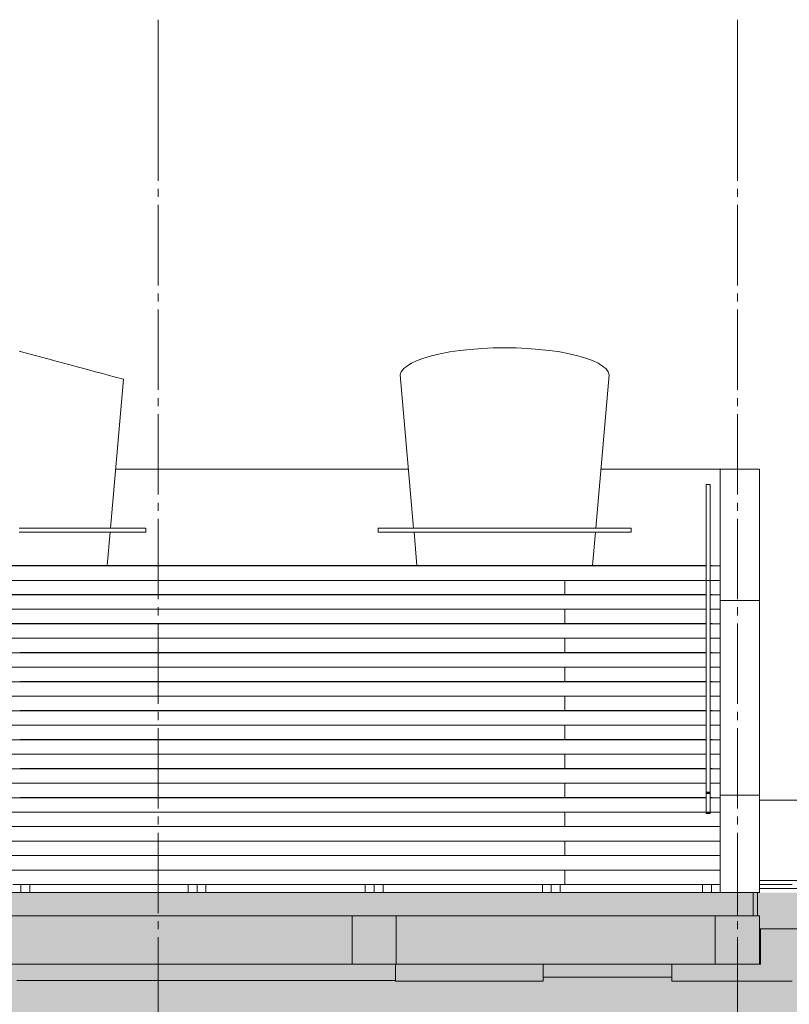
# Model space of a CAD drawing. Header units: millimetres. Extents: x 10 to 831, y -9 to 584.
# Tile 35 of 40: x 460 to 555, y 397 to 520. Entities that reach past the tile are written whole.
import ezdxf
from ezdxf.xclip import XClip

# ---------------------------------------------------------------- set-up
doc = ezdxf.new("R2010")
doc.units = ezdxf.units.MM
doc.header["$MEASUREMENT"] = 0
doc.header["$XCLIPFRAME"] = 0
doc.linetypes.add('B0204', pattern=[13, 10, -1, 1, -1])
for name, color, linetype in [('16 Fundering', 7, 'Continuous'), ('21 Buitenwanden', 7, 'Continuous'), ('21 Buitenwanden 2D arcering', 7, 'Continuous'), ('23 Vloeren', 7, 'Continuous'), ('24 Trappen', 7, 'Continuous'), ('34 Balustrades', 7, 'Continuous'), ('90 Terrein perceel', 7, 'Continuous'), ('A Stramien', 7, 'Continuous')]:
    doc.layers.add(name, color=color, linetype=linetype)

# ---------------------------------------------------------------- blocks, each defined once
blk = doc.blocks.new('Drawing_2_2', base_point=(116.78, 412.1))
at = {"layer": '21 Buitenwanden 2D arcering', "linetype": 'Continuous', "lineweight": 0, "true_color": 0x000000}
blk.add_hatch(color=18, dxfattribs=at).paths.add_polyline_path([(70.17, 411.6), (70.17, 390.59), (570.8, 390.59), (570.8, 411.1), (407.63, 411.1), (407.63, 402.2), (396.22, 402.2), (339.77, 402.2), (326.72, 402.2), (322.99, 399.4), (272.5, 399.4), (266.41, 402.2), (255.67, 402.2), (250.93, 399.4), (199.89, 399.4), (196.61, 402.2), (181.84, 402.2), (177, 399.4), (127.24, 399.4), (123.2, 402.2), (113.94, 402.2), (113.94, 411.6)])
at = {"layer": '16 Fundering', "color": 1, "linetype": 'Continuous', "lineweight": 0}
for p, q in [((456.64, 408.2), (500.89, 408.2)), ((506.39, 408.2), (500.89, 408.2)), ((500.89, 408.2), (500.89, 402.2)), ((506.39, 402.2), (506.39, 408.2)), ((506.39, 408.2), (546.03, 408.2)), ((546.03, 408.2), (546.03, 402.2)), ((551.53, 408.2), (546.03, 408.2)), ((551.53, 402.2), (551.53, 408.2)), ((551.64, 402.2), (551.64, 406.6)), ((456.64, 402.2), (500.89, 402.2)), ((500.89, 402.2), (506.39, 402.2)), ((506.39, 402.2), (546.03, 402.2)), ((546.03, 402.2), (551.53, 402.2)), ((551.64, 402.2), (551.53, 402.2))]:
    blk.add_line(p, q, dxfattribs=at)
at = {"layer": '21 Buitenwanden', "color": 2, "linetype": 'Continuous', "lineweight": 0}
for p, q in [((460.26, 478.17), (459.54, 478.36)), ((514.29, 478.45), (513.03, 478.27)), ((515.62, 478.6), (514.29, 478.45)), ((517, 478.7), (515.62, 478.6)), ((518.42, 478.77), (517, 478.7)), ((519.86, 478.79), (518.42, 478.77)), ((521.3, 478.77), (519.86, 478.79)), ((522.71, 478.7), (521.3, 478.77)), ((524.1, 478.6), (522.71, 478.7)), ((525.43, 478.45), (524.1, 478.6)), ((526.69, 478.27), (525.43, 478.45)), ((461.68, 477.79), (460.26, 478.17)), ((463.07, 477.41), (461.68, 477.79)), ((464.41, 477.06), (463.07, 477.41)), ((508.97, 477.2), (508.26, 476.87)), ((509.81, 477.51), (508.97, 477.2)), ((510.78, 477.8), (509.81, 477.51)), ((511.85, 478.05), (510.78, 477.8)), ((513.03, 478.27), (511.85, 478.05)), ((527.86, 478.05), (526.69, 478.27)), ((528.94, 477.8), (527.86, 478.05)), ((529.91, 477.51), (528.94, 477.8)), ((530.75, 477.2), (529.91, 477.51)), ((531.46, 476.87), (530.75, 477.2)), ((465.69, 476.71), (464.41, 477.06)), ((466.89, 476.39), (465.69, 476.71)), ((468, 476.09), (466.89, 476.39)), ((469.01, 475.82), (468, 476.09)), ((507.27, 476.16), (507, 475.79)), ((507.69, 476.53), (507.27, 476.16)), ((508.26, 476.87), (507.69, 476.53)), ((532.02, 476.53), (531.46, 476.87)), ((532.45, 476.16), (532.02, 476.53)), ((532.72, 475.79), (532.45, 476.16)), ((469.91, 475.58), (469.01, 475.82)), ((470.69, 475.37), (469.91, 475.58)), ((471.33, 475.2), (470.69, 475.37)), ((470.87, 456.4), (472.51, 474.89)), ((471.84, 475.06), (471.33, 475.2)), ((472.21, 474.96), (471.84, 475.06)), ((472.43, 474.91), (472.21, 474.96)), ((472.51, 474.89), (472.43, 474.91)), ((507, 475.79), (506.88, 475.42)), ((508.54, 456.4), (506.88, 475.42)), ((531.17, 456.4), (532.84, 475.42)), ((532.84, 475.42), (532.72, 475.79)), ((471.52, 463.7), (507.91, 463.7)), ((531.81, 463.7), (546.64, 463.7)), ((546.64, 463.7), (550.78, 463.7)), ((546.64, 447.4), (546.64, 463.7)), ((550.78, 463.7), (551.34, 463.7)), ((551.34, 463.7), (551.52, 463.7)), ((551.52, 463.7), (551.52, 447.4)), ((470.46, 451.73), (470.83, 455.9)), ((508.95, 451.73), (508.59, 455.9)), ((530.77, 451.73), (531.13, 455.9)), ((546.82, 447.4), (546.64, 447.4)), ((546.64, 447.4), (546.64, 423.2)), ((547.38, 447.4), (546.82, 447.4)), ((550.78, 447.4), (547.38, 447.4)), ((551.34, 447.4), (550.78, 447.4)), ((551.52, 447.4), (551.34, 447.4)), ((551.52, 447.4), (551.52, 423.2)), ((546.64, 423.2), (546.64, 411.1)), ((546.82, 423.2), (546.64, 423.2)), ((547.38, 423.2), (546.82, 423.2)), ((550.78, 423.2), (547.38, 423.2)), ((551.34, 423.2), (550.78, 423.2)), ((551.52, 423.2), (551.34, 423.2)), ((551.52, 411.1), (551.52, 423.2)), ((460.84, 411.1), (480.54, 411.1)), ((482.74, 411.1), (502.54, 411.1)), ((504.74, 411.1), (524.54, 411.1)), ((526.74, 411.1), (544.44, 411.1)), ((546.64, 411.1), (546.82, 411.1)), ((546.82, 411.1), (547.38, 411.1)), ((547.38, 411.1), (550.78, 411.1)), ((550.78, 411.1), (551.34, 411.1)), ((551.34, 411.1), (551.52, 411.1))]:
    blk.add_line(p, q, dxfattribs=at)
at = {"layer": '21 Buitenwanden', "color": 9, "linetype": 'Continuous', "lineweight": 0}
for p, q in [((459.54, 456.4), (460.8, 456.4)), ((460.8, 456.4), (462.06, 456.4)), ((462.06, 456.4), (463.3, 456.4)), ((463.3, 456.4), (464.52, 456.4)), ((464.52, 456.4), (465.71, 456.4)), ((465.71, 456.4), (466.85, 456.4)), ((466.85, 456.4), (467.95, 456.4)), ((467.95, 456.4), (468.99, 456.4)), ((468.99, 456.4), (469.98, 456.4)), ((469.98, 456.4), (470.89, 456.4)), ((470.89, 456.4), (471.73, 456.4)), ((471.73, 456.4), (472.49, 456.4)), ((472.49, 456.4), (473.17, 456.4)), ((473.17, 456.4), (473.76, 456.4)), ((473.76, 456.4), (474.25, 456.4)), ((474.25, 456.4), (474.66, 456.4)), ((474.66, 456.4), (474.96, 456.4)), ((474.96, 456.4), (475.16, 456.4)), ((475.16, 456.4), (475.26, 456.4)), ((475.26, 455.9), (475.26, 456.4)), ((504.14, 455.9), (504.14, 456.4)), ((504.14, 456.4), (504.25, 456.4)), ((504.25, 456.4), (504.45, 456.4)), ((504.45, 456.4), (504.75, 456.4)), ((504.75, 456.4), (505.15, 456.4)), ((505.15, 456.4), (505.65, 456.4)), ((505.65, 456.4), (506.24, 456.4)), ((506.24, 456.4), (506.91, 456.4)), ((506.91, 456.4), (507.68, 456.4)), ((507.68, 456.4), (508.52, 456.4)), ((508.52, 456.4), (509.43, 456.4)), ((509.43, 456.4), (510.41, 456.4)), ((510.41, 456.4), (511.45, 456.4)), ((511.45, 456.4), (512.55, 456.4)), ((512.55, 456.4), (513.69, 456.4)), ((513.69, 456.4), (514.88, 456.4)), ((514.88, 456.4), (516.09, 456.4)), ((516.09, 456.4), (517.34, 456.4)), ((517.34, 456.4), (518.59, 456.4)), ((518.59, 456.4), (519.86, 456.4)), ((519.86, 456.4), (521.12, 456.4)), ((521.12, 456.4), (522.38, 456.4)), ((522.38, 456.4), (523.62, 456.4)), ((523.62, 456.4), (524.84, 456.4)), ((524.84, 456.4), (526.02, 456.4)), ((526.02, 456.4), (527.17, 456.4)), ((527.17, 456.4), (528.27, 456.4)), ((528.27, 456.4), (529.31, 456.4)), ((529.31, 456.4), (530.29, 456.4)), ((530.29, 456.4), (531.2, 456.4)), ((531.2, 456.4), (532.04, 456.4)), ((532.04, 456.4), (532.8, 456.4)), ((532.8, 456.4), (533.48, 456.4)), ((533.48, 456.4), (534.07, 456.4)), ((534.07, 456.4), (534.57, 456.4)), ((534.57, 456.4), (534.97, 456.4)), ((534.97, 456.4), (535.27, 456.4)), ((535.27, 456.4), (535.47, 456.4)), ((535.47, 456.4), (535.57, 456.4)), ((535.57, 455.9), (535.57, 456.4)), ((459.54, 455.9), (460.8, 455.9)), ((460.8, 455.9), (462.06, 455.9)), ((462.06, 455.9), (463.3, 455.9)), ((463.3, 455.9), (464.52, 455.9)), ((464.52, 455.9), (465.71, 455.9)), ((465.71, 455.9), (466.85, 455.9)), ((466.85, 455.9), (467.95, 455.9)), ((467.95, 455.9), (468.99, 455.9)), ((468.99, 455.9), (469.98, 455.9)), ((469.98, 455.9), (470.89, 455.9)), ((470.89, 455.9), (471.73, 455.9)), ((471.73, 455.9), (472.49, 455.9)), ((472.49, 455.9), (473.17, 455.9)), ((473.17, 455.9), (473.76, 455.9)), ((473.76, 455.9), (474.25, 455.9)), ((474.25, 455.9), (474.66, 455.9)), ((474.66, 455.9), (474.96, 455.9)), ((474.96, 455.9), (475.16, 455.9)), ((475.16, 455.9), (475.26, 455.9)), ((504.14, 455.9), (504.25, 455.9)), ((504.25, 455.9), (504.45, 455.9)), ((504.45, 455.9), (504.75, 455.9)), ((504.75, 455.9), (505.15, 455.9)), ((505.15, 455.9), (505.65, 455.9)), ((505.65, 455.9), (506.24, 455.9)), ((506.24, 455.9), (506.91, 455.9)), ((506.91, 455.9), (507.68, 455.9)), ((507.68, 455.9), (508.52, 455.9)), ((508.52, 455.9), (509.43, 455.9)), ((509.43, 455.9), (510.41, 455.9)), ((510.41, 455.9), (511.45, 455.9)), ((511.45, 455.9), (512.55, 455.9)), ((512.55, 455.9), (513.69, 455.9)), ((513.69, 455.9), (514.88, 455.9)), ((514.88, 455.9), (516.09, 455.9)), ((516.09, 455.9), (517.34, 455.9)), ((517.34, 455.9), (518.59, 455.9)), ((518.59, 455.9), (519.86, 455.9)), ((519.86, 455.9), (521.12, 455.9)), ((521.12, 455.9), (522.38, 455.9)), ((522.38, 455.9), (523.62, 455.9)), ((523.62, 455.9), (524.84, 455.9)), ((524.84, 455.9), (526.02, 455.9)), ((526.02, 455.9), (527.17, 455.9)), ((527.17, 455.9), (528.27, 455.9)), ((528.27, 455.9), (529.31, 455.9)), ((529.31, 455.9), (530.29, 455.9)), ((530.29, 455.9), (531.2, 455.9)), ((531.2, 455.9), (532.04, 455.9)), ((532.04, 455.9), (532.8, 455.9)), ((532.8, 455.9), (533.48, 455.9)), ((533.48, 455.9), (534.07, 455.9)), ((534.07, 455.9), (534.57, 455.9)), ((534.57, 455.9), (534.97, 455.9)), ((534.97, 455.9), (535.27, 455.9)), ((535.27, 455.9), (535.47, 455.9)), ((535.47, 455.9), (535.57, 455.9))]:
    blk.add_line(p, q, dxfattribs=at)
at = {"layer": '21 Buitenwanden', "color": 1, "linetype": 'Continuous', "lineweight": 0}
for p in [(551.53, 434.27), (551.53, 411.6)]:
    blk.add_line(p, (551.53, 422.68), dxfattribs=at)
at = {"layer": '23 Vloeren', "color": 1, "linetype": 'Continuous', "lineweight": 0}
blk.add_line((548.78, 408.2), (548.78, 411.1), dxfattribs=at)
at = {"layer": '24 Trappen', "color": 9, "linetype": 'Continuous', "lineweight": 0}
for p, q in [((436.64, 451.7), (544.89, 451.7)), ((437.64, 451.73), (544.89, 451.73)), ((545.39, 451.73), (545.64, 451.73)), ((545.39, 451.7), (546.64, 451.7)), ((545.64, 451.73), (545.64, 451.7)), ((436.64, 449.9), (527.35, 449.9)), ((436.64, 448.1), (544.89, 448.1)), ((437.64, 448.13), (544.89, 448.13)), ((545.39, 448.13), (545.64, 448.13)), ((545.39, 448.1), (546.64, 448.1)), ((545.64, 448.13), (545.64, 448.1)), ((436.64, 446.3), (527.35, 446.3)), ((436.64, 444.5), (544.89, 444.5)), ((437.64, 444.53), (544.89, 444.53)), ((545.39, 444.53), (545.64, 444.53)), ((545.39, 444.5), (546.64, 444.5)), ((545.64, 444.53), (545.64, 444.5)), ((436.64, 442.7), (527.35, 442.7)), ((458.64, 440.9), (544.89, 440.9)), ((459.64, 440.93), (459.64, 440.9)), ((459.64, 440.93), (544.89, 440.93)), ((545.39, 440.93), (545.64, 440.93)), ((545.39, 440.9), (546.64, 440.9)), ((545.64, 440.93), (545.64, 440.9)), ((458.64, 439.1), (527.35, 439.1)), ((458.64, 437.3), (544.89, 437.3)), ((459.64, 437.33), (459.64, 437.3)), ((459.64, 437.33), (544.89, 437.33)), ((545.39, 437.33), (545.64, 437.33)), ((545.39, 437.3), (546.64, 437.3)), ((545.64, 437.33), (545.64, 437.3)), ((458.64, 435.5), (527.35, 435.5)), ((458.64, 433.7), (544.89, 433.7)), ((459.64, 433.73), (459.64, 433.7)), ((459.64, 433.73), (544.89, 433.73)), ((545.39, 433.73), (545.64, 433.73)), ((545.39, 433.7), (546.64, 433.7)), ((545.64, 433.73), (545.64, 433.7)), ((458.64, 431.9), (527.35, 431.9)), ((458.64, 430.1), (544.89, 430.1)), ((459.64, 430.13), (459.64, 430.1)), ((459.64, 430.13), (544.89, 430.13)), ((545.39, 430.13), (545.64, 430.13)), ((545.39, 430.1), (546.64, 430.1)), ((545.64, 430.13), (545.64, 430.1)), ((458.64, 428.3), (527.35, 428.3)), ((458.64, 426.5), (544.89, 426.5)), ((459.64, 426.53), (459.64, 426.5)), ((459.64, 426.53), (544.89, 426.53)), ((545.39, 426.53), (545.64, 426.53)), ((545.39, 426.5), (546.64, 426.5)), ((545.64, 426.53), (545.64, 426.5)), ((546.64, 424.7), (546.64, 426.5)), ((458.64, 424.7), (527.35, 424.7)), ((458.64, 422.9), (544.89, 422.9)), ((459.64, 422.93), (459.64, 422.9)), ((459.64, 422.93), (544.89, 422.93)), ((545.39, 422.93), (545.64, 422.93)), ((545.39, 422.9), (546.64, 422.9)), ((545.64, 422.93), (545.64, 422.9)), ((546.64, 421.1), (546.64, 422.9)), ((458.64, 421.1), (527.35, 421.1)), ((458.64, 419.3), (546.64, 419.3)), ((459.64, 419.33), (459.64, 419.3)), ((459.64, 419.33), (545.64, 419.33)), ((545.64, 419.33), (545.64, 419.3)), ((546.64, 417.5), (546.64, 419.3)), ((458.64, 417.5), (527.35, 417.5)), ((458.64, 415.7), (546.64, 415.7)), ((459.64, 415.73), (459.64, 415.7)), ((459.64, 415.73), (545.64, 415.73)), ((545.64, 415.73), (545.64, 415.7)), ((546.64, 413.9), (546.64, 415.7)), ((458.64, 413.9), (527.35, 413.9)), ((458.64, 411.1), (460.84, 411.1)), ((527.35, 412.1), (458.74, 412.1)), ((459.74, 411.1), (459.74, 412.1)), ((460.84, 411.1), (460.84, 412.1)), ((480.54, 411.1), (480.54, 412.1)), ((480.54, 411.1), (482.74, 411.1)), ((481.64, 411.1), (481.64, 412.1)), ((482.74, 411.1), (482.74, 412.1)), ((502.54, 411.1), (502.54, 412.1)), ((502.54, 411.1), (504.74, 411.1)), ((503.64, 411.1), (503.64, 412.1)), ((504.74, 411.1), (504.74, 412.1)), ((524.54, 411.1), (524.54, 412.1)), ((524.54, 411.1), (526.74, 411.1)), ((525.64, 411.1), (525.64, 412.1)), ((526.74, 411.1), (526.74, 412.1)), ((544.44, 411.1), (544.44, 412.1)), ((544.44, 411.1), (546.64, 411.1)), ((545.54, 411.1), (545.54, 412.1)), ((546.64, 411.1), (546.64, 412.1))]:
    blk.add_line(p, q, dxfattribs=at)
at = {"layer": '24 Trappen', "color": 1, "linetype": 'Continuous', "lineweight": 0}
for p, q in [((527.35, 449.9), (544.89, 449.9)), ((527.35, 448.13), (527.35, 449.9)), ((545.39, 449.9), (546.64, 449.9)), ((527.35, 446.3), (544.89, 446.3)), ((527.35, 444.53), (527.35, 446.3)), ((545.39, 446.3), (546.64, 446.3)), ((527.35, 442.7), (544.89, 442.7)), ((527.35, 440.93), (527.35, 442.7)), ((545.39, 442.7), (546.64, 442.7)), ((527.35, 439.1), (544.89, 439.1)), ((527.35, 437.33), (527.35, 439.1)), ((545.39, 439.1), (546.64, 439.1)), ((527.35, 435.5), (544.89, 435.5)), ((527.35, 433.73), (527.35, 435.5)), ((545.39, 435.5), (546.64, 435.5)), ((527.35, 431.9), (544.89, 431.9)), ((527.35, 430.13), (527.35, 431.9)), ((545.39, 431.9), (546.64, 431.9)), ((546.64, 430.1), (546.64, 430.1)), ((527.35, 428.3), (544.89, 428.3)), ((527.35, 426.53), (527.35, 428.3)), ((545.39, 428.3), (546.64, 428.3)), ((546.64, 426.5), (546.64, 428.3)), ((546.64, 426.5), (546.64, 426.5)), ((527.35, 424.7), (544.89, 424.7)), ((527.35, 422.93), (527.35, 424.7)), ((545.39, 424.7), (546.64, 424.7)), ((546.64, 422.9), (546.64, 424.7)), ((527.35, 421.1), (544.89, 421.1)), ((527.35, 419.33), (527.35, 421.1)), ((545.39, 421.1), (546.64, 421.1)), ((546.64, 419.3), (546.64, 421.1)), ((546.64, 419.3), (546.64, 419.3)), ((527.35, 417.5), (546.64, 417.5)), ((527.35, 415.73), (527.35, 417.5)), ((546.64, 415.7), (546.64, 417.5)), ((546.64, 415.7), (546.64, 415.7)), ((527.35, 413.9), (546.64, 413.9)), ((527.35, 412.1), (527.35, 413.9)), ((546.64, 412.1), (546.64, 413.9)), ((527.35, 412.1), (546.64, 412.1))]:
    blk.add_line(p, q, dxfattribs=at)
at = {"layer": '34 Balustrades', "color": 9, "linetype": 'Continuous', "lineweight": 0}
for p, q in [((544.89, 461.81), (545.39, 461.81)), ((544.89, 460.7), (544.89, 461.81)), ((545.39, 460.7), (545.39, 461.81)), ((544.89, 449.9), (544.89, 460.7)), ((545.39, 449.9), (545.39, 460.7)), ((544.89, 449.9), (545.39, 449.9)), ((544.89, 424.7), (544.89, 449.9)), ((545.39, 449.9), (545.39, 449.7)), ((545.39, 424.7), (545.39, 449.9)), ((545.39, 447.4), (545.39, 449.7)), ((545.39, 447.4), (545.39, 447.2)), ((545.39, 424.7), (545.39, 447.4)), ((544.89, 424.7), (544.89, 423.59)), ((545.39, 424.7), (545.39, 423.59)), ((544.89, 423.59), (544.89, 423.42)), ((545.39, 423.59), (544.89, 423.59)), ((544.89, 423.42), (545.39, 423.42)), ((544.89, 422.2), (544.89, 423.42)), ((544.98, 423.51), (545.3, 423.51)), ((544.98, 423.5), (544.98, 423.51)), ((545.3, 423.5), (544.98, 423.5)), ((545.3, 423.51), (545.3, 423.5)), ((545.39, 423.42), (545.39, 423.59)), ((545.39, 422.2), (545.39, 423.42)), ((544.89, 422.2), (544.89, 421.09)), ((545.39, 422.2), (545.39, 421.09)), ((544.89, 421.09), (544.89, 420.92)), ((545.39, 421.09), (544.89, 421.09)), ((544.89, 420.92), (545.39, 420.92)), ((544.98, 421.01), (545.3, 421.01)), ((544.98, 421), (544.98, 421.01)), ((545.3, 421), (544.98, 421)), ((545.3, 421.01), (545.3, 421)), ((545.39, 420.92), (545.39, 421.09))]:
    blk.add_line(p, q, dxfattribs=at)
at = {"layer": '90 Terrein perceel', "color": 2, "linetype": 'Continuous', "lineweight": 0}
for p, q in [((551.59, 422.6), (551.52, 422.6)), ((556.78, 422.6), (551.59, 422.6)), ((551.59, 412.6), (551.52, 412.6)), ((556.78, 412.6), (551.59, 412.6)), ((524.64, 400.6), (540.63, 400.6))]:
    blk.add_line(p, q, dxfattribs=at)
at = {"layer": '90 Terrein perceel', "color": 9, "linetype": 'Continuous', "lineweight": 0}
for p, q in [((550.74, 411.1), (550.74, 408.2)), ((551.29, 411.1), (551.29, 408.2)), ((551.52, 411.6), (562.09, 411.6)), ((551.53, 406.6), (562.09, 406.6))]:
    blk.add_line(p, q, dxfattribs=at)
at = {"layer": '90 Terrein perceel', "color": 1, "linetype": 'Continuous', "lineweight": 0}
for p, q in [((551.52, 412.1), (552.12, 412.1)), ((552.12, 412.1), (553.28, 412.1)), ((553.28, 412.1), (554.44, 412.1)), ((554.44, 412.1), (555.59, 412.1)), ((506.29, 402.2), (506.29, 400.1)), ((524.64, 402.2), (524.64, 400.1)), ((540.63, 402.2), (540.63, 400.1)), ((459.23, 400.2), (460.19, 400.2)), ((460.19, 400.2), (461.23, 400.2)), ((461.23, 400.2), (462.33, 400.2)), ((462.33, 400.2), (463.5, 400.2)), ((463.5, 400.2), (464.71, 400.2)), ((464.71, 400.2), (465.97, 400.2)), ((465.97, 400.2), (467.27, 400.2)), ((467.27, 400.2), (468.61, 400.2)), ((468.61, 400.2), (469.97, 400.2)), ((469.97, 400.2), (471.35, 400.2)), ((471.35, 400.2), (472.74, 400.2)), ((472.74, 400.2), (474.13, 400.2)), ((474.13, 400.2), (475.52, 400.2)), ((475.52, 400.2), (476.9, 400.2)), ((476.9, 400.2), (478.26, 400.2)), ((478.26, 400.2), (478.93, 400.2)), ((478.93, 400.2), (479.9, 400.2)), ((479.9, 400.2), (482.84, 400.2)), ((482.84, 400.2), (485.73, 400.2)), ((485.73, 400.2), (488.57, 400.2)), ((488.57, 400.2), (491.36, 400.2)), ((491.36, 400.2), (494.09, 400.2)), ((494.09, 400.2), (496.75, 400.2)), ((496.75, 400.2), (499.36, 400.2)), ((499.36, 400.2), (501.9, 400.2)), ((501.9, 400.2), (504.38, 400.2)), ((504.38, 400.2), (506.29, 400.2)), ((506.29, 400.1), (506.35, 400.1)), ((506.35, 400.1), (506.51, 400.1)), ((506.51, 400.1), (506.77, 400.1)), ((506.77, 400.1), (507.13, 400.1)), ((507.13, 400.1), (507.57, 400.1)), ((507.57, 400.1), (508.1, 400.1)), ((508.1, 400.1), (508.71, 400.1)), ((508.71, 400.1), (509.4, 400.1)), ((509.4, 400.1), (510.15, 400.1)), ((510.15, 400.1), (510.96, 400.1)), ((510.96, 400.1), (511.82, 400.1)), ((511.82, 400.1), (512.72, 400.1)), ((512.72, 400.1), (513.65, 400.1)), ((513.65, 400.1), (514.6, 400.1)), ((514.6, 400.1), (515.56, 400.1)), ((515.56, 400.1), (516.52, 400.1)), ((516.52, 400.1), (517.47, 400.1)), ((517.47, 400.1), (518.39, 400.1)), ((518.39, 400.1), (519.29, 400.1)), ((519.29, 400.1), (520.14, 400.1)), ((520.14, 400.1), (520.94, 400.1)), ((520.94, 400.1), (521.68, 400.1)), ((521.68, 400.1), (522.35, 400.1)), ((522.35, 400.1), (522.95, 400.1)), ((522.95, 400.1), (523.46, 400.1)), ((523.46, 400.1), (523.89, 400.1)), ((523.89, 400.1), (524.22, 400.1)), ((524.22, 400.1), (524.46, 400.1)), ((524.46, 400.1), (524.6, 400.1)), ((524.6, 400.1), (524.64, 400.1)), ((540.63, 400.1), (540.72, 400.1)), ((540.72, 400.1), (540.91, 400.1)), ((540.91, 400.1), (541.2, 400.1)), ((541.2, 400.1), (541.59, 400.1)), ((541.59, 400.1), (542.07, 400.1)), ((542.07, 400.1), (542.65, 400.1)), ((542.65, 400.1), (543.31, 400.1)), ((543.31, 400.1), (544.05, 400.1)), ((544.05, 400.1), (544.87, 400.1)), ((544.87, 400.1), (545.76, 400.1)), ((545.76, 400.1), (546.71, 400.1)), ((546.71, 400.1), (547.71, 400.1)), ((547.71, 400.1), (548.77, 400.1)), ((548.77, 400.1), (549.86, 400.1)), ((549.86, 400.1), (550.98, 400.1)), ((550.98, 400.1), (552.12, 400.1)), ((552.12, 400.1), (553.28, 400.1)), ((553.28, 400.1), (554.44, 400.1)), ((554.44, 400.1), (555.59, 400.1))]:
    blk.add_line(p, q, dxfattribs=at)
at = {"layer": 'A Stramien', "color": 9, "linetype": 'B0204', "lineweight": 0}
for p, q in [((476.78, 509.55), (476.78, 519.55)), ((548.78, 509.55), (548.78, 519.55)), ((476.78, 509.55), (476.78, 385.1)), ((548.78, 509.55), (548.78, 385.1))]:
    blk.add_line(p, q, dxfattribs=at)

msp = doc.modelspace()

# ---------------------------------------------------------------- block references
at = {"color": 4, "linetype": 'Continuous', "lineweight": 0}
ref = msp.add_blockref('Drawing_2_2', (116.78, 412.1), dxfattribs=at)
XClip(ref).set_block_clipping_path([(55.999895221, 361.9520739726), (597.9382441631, 528.613735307)])

doc.saveas('drawing.dxf')
